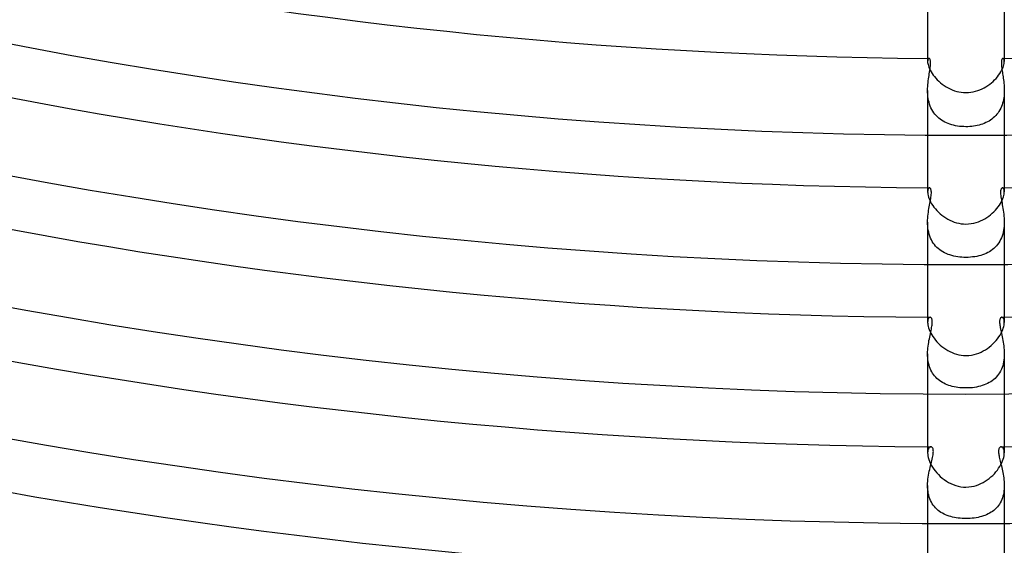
# Model space of a CAD drawing. Header units: millimetres. Extents: x -385 to 385, y -385 to 385.
# Tile 45 of 113: x -49 to 2, y -284 to -257. Entities that reach past the tile are written whole.
import ezdxf

# ---------------------------------------------------------------- set-up
doc = ezdxf.new("R2010")
doc.units = ezdxf.units.MM
doc.layers.add('HIDDEN', color=7, linetype='Continuous')
doc.layers.add('THICK', color=7, linetype='Continuous')

msp = doc.modelspace()

# ---------------------------------------------------------------- linework, layer by layer
at = {"layer": 'HIDDEN'}
for p, q in [((-1.997, -259.104), (-2, -259.153)), ((-1.99, -259.064), (-1.997, -259.104)), ((-1.979, -259.033), (-1.99, -259.064)), ((-1.965, -259.011), (-1.979, -259.033)), ((-1.948, -258.997), (-1.965, -259.011)), ((-1.931, -258.993), (-1.948, -258.997)), ((-1.916, -258.996), (-1.931, -258.993)), ((-1.902, -259.007), (-1.916, -258.996)), ((-1.888, -259.024), (-1.902, -259.007)), ((-1.875, -259.048), (-1.888, -259.024)), ((-1.865, -259.079), (-1.875, -259.048)), ((-1.857, -259.117), (-1.865, -259.079)), ((-1.851, -259.161), (-1.857, -259.117)), ((-1.856, -259.397), (-1.851, -259.329)), ((-1.848, -259.211), (-1.851, -259.161)), ((-1.851, -259.329), (-1.848, -259.267)), ((-1.848, -259.267), (-1.848, -259.211)), ((1.851, -259.163), (1.848, -259.207)), ((1.848, -259.207), (1.848, -259.257)), ((1.848, -259.257), (1.85, -259.311)), ((1.85, -259.311), (1.854, -259.37)), ((1.856, -259.123), (1.851, -259.163)), ((1.862, -259.089), (1.856, -259.123)), ((1.871, -259.06), (1.862, -259.089)), ((1.881, -259.036), (1.871, -259.06)), ((1.893, -259.017), (1.881, -259.036)), ((1.905, -259.004), (1.893, -259.017)), ((1.918, -258.996), (1.905, -259.004)), ((1.931, -258.993), (1.918, -258.996)), ((1.949, -258.997), (1.931, -258.993)), ((1.965, -259.011), (1.949, -258.997)), ((1.979, -259.033), (1.965, -259.011)), ((1.99, -259.065), (1.979, -259.033)), ((1.997, -259.105), (1.99, -259.065)), ((2, -259.153), (1.997, -259.105)), ((-1.926, -259.884), (-1.912, -259.795)), ((-1.912, -259.795), (-1.899, -259.709)), ((-1.899, -259.709), (-1.886, -259.626)), ((-1.886, -259.626), (-1.874, -259.546)), ((-1.874, -259.546), (-1.864, -259.47)), ((-1.864, -259.47), (-1.856, -259.397)), ((1.854, -259.37), (1.86, -259.433)), ((1.86, -259.433), (1.868, -259.5)), ((1.868, -259.5), (1.877, -259.569)), ((1.877, -259.569), (1.888, -259.64)), ((1.888, -259.64), (1.899, -259.714)), ((1.899, -259.714), (1.911, -259.791)), ((1.911, -259.791), (1.924, -259.869)), ((-1.994, -260.46), (-1.986, -260.359)), ((-1.986, -260.359), (-1.977, -260.26)), ((-1.977, -260.26), (-1.966, -260.162)), ((-1.966, -260.162), (-1.953, -260.067)), ((-1.953, -260.067), (-1.94, -259.974)), ((-1.94, -259.974), (-1.926, -259.884)), ((1.924, -259.869), (1.936, -259.949)), ((1.936, -259.949), (1.948, -260.032)), ((1.948, -260.032), (1.96, -260.117)), ((1.96, -260.117), (1.971, -260.205)), ((1.971, -260.205), (1.98, -260.294)), ((1.98, -260.294), (1.988, -260.385)), ((-2, -260.668), (-1.998, -260.563)), ((-1.998, -260.772), (-2, -260.668)), ((-2, -260.668), (-2, -262.992)), ((-1.998, -260.563), (-1.994, -260.46)), ((-1.993, -260.876), (-1.998, -260.772)), ((-1.983, -260.98), (-1.993, -260.876)), ((1.994, -260.858), (1.986, -260.954)), ((1.988, -260.385), (1.995, -260.478)), ((1.999, -260.762), (1.994, -260.858)), ((1.995, -260.478), (1.999, -260.572)), ((1.999, -260.572), (2, -260.667)), ((2, -260.667), (1.999, -260.762)), ((2, -260.668), (2, -262.992)), ((-1.969, -261.083), (-1.983, -260.98)), ((-1.95, -261.185), (-1.969, -261.083)), ((-1.926, -261.285), (-1.95, -261.185)), ((-1.897, -261.383), (-1.926, -261.285)), ((-1.863, -261.479), (-1.897, -261.383)), ((1.913, -261.331), (1.884, -261.422)), ((1.938, -261.239), (1.913, -261.331)), ((1.958, -261.145), (1.938, -261.239)), ((1.974, -261.05), (1.958, -261.145)), ((1.986, -260.954), (1.974, -261.05)), ((-1.824, -261.571), (-1.863, -261.479)), ((-1.78, -261.66), (-1.824, -261.571)), ((-1.732, -261.744), (-1.78, -261.66)), ((-1.678, -261.825), (-1.732, -261.744)), ((-1.62, -261.901), (-1.678, -261.825)), ((-1.558, -261.973), (-1.62, -261.901)), ((1.616, -261.906), (1.556, -261.975)), ((1.672, -261.834), (1.616, -261.906)), ((1.723, -261.758), (1.672, -261.834)), ((1.77, -261.679), (1.723, -261.758)), ((1.812, -261.597), (1.77, -261.679)), ((1.85, -261.511), (1.812, -261.597)), ((1.884, -261.422), (1.85, -261.511)), ((-1.491, -262.041), (-1.558, -261.973)), ((-1.421, -262.105), (-1.491, -262.041)), ((-1.347, -262.163), (-1.421, -262.105)), ((-1.27, -262.218), (-1.347, -262.163)), ((-1.189, -262.268), (-1.27, -262.218)), ((-1.106, -262.313), (-1.189, -262.268)), ((-1.019, -262.355), (-1.106, -262.313)), ((-0.93, -262.392), (-1.019, -262.355)), ((-0.838, -262.426), (-0.93, -262.392)), ((-0.743, -262.456), (-0.838, -262.426)), ((0.867, -262.416), (0.777, -262.445)), ((0.955, -262.382), (0.867, -262.416)), ((1.041, -262.345), (0.955, -262.382)), ((1.124, -262.304), (1.041, -262.345)), ((1.204, -262.259), (1.124, -262.304)), ((1.281, -262.21), (1.204, -262.259)), ((1.355, -262.157), (1.281, -262.21)), ((1.426, -262.1), (1.355, -262.157)), ((1.493, -262.04), (1.426, -262.1)), ((1.556, -261.975), (1.493, -262.04)), ((-0.644, -262.482), (-0.743, -262.456)), ((-0.543, -262.504), (-0.644, -262.482)), ((-0.438, -262.523), (-0.543, -262.504)), ((-0.331, -262.537), (-0.438, -262.523)), ((-0.221, -262.548), (-0.331, -262.537)), ((-0.111, -262.554), (-0.221, -262.548)), ((0, -262.556), (-0.111, -262.554)), ((0.1, -262.555), (0, -262.556)), ((0.2, -262.55), (0.1, -262.555)), ((0.299, -262.541), (0.2, -262.55)), ((0.397, -262.529), (0.299, -262.541)), ((0.494, -262.513), (0.397, -262.529)), ((0.59, -262.494), (0.494, -262.513)), ((0.685, -262.472), (0.59, -262.494)), ((0.777, -262.445), (0.685, -262.472)), ((-1.997, -265.898), (-2, -265.953)), ((-1.989, -265.851), (-1.997, -265.898)), ((-1.977, -265.812), (-1.989, -265.851)), ((-1.961, -265.782), (-1.977, -265.812)), ((-1.943, -265.76), (-1.961, -265.782)), ((-1.924, -265.747), (-1.943, -265.76)), ((-1.903, -265.743), (-1.924, -265.747)), ((-1.885, -265.747), (-1.903, -265.743)), ((-1.867, -265.757), (-1.885, -265.747)), ((-1.851, -265.775), (-1.867, -265.757)), ((-1.837, -265.799), (-1.851, -265.775)), ((-1.825, -265.831), (-1.837, -265.799)), ((-1.815, -265.868), (-1.825, -265.831)), ((-1.809, -265.913), (-1.815, -265.868)), ((-1.806, -265.964), (-1.809, -265.913)), ((-1.809, -266.086), (-1.805, -266.022)), ((-1.805, -266.022), (-1.806, -265.964)), ((1.806, -265.95), (1.805, -266.01)), ((1.805, -266.01), (1.808, -266.076)), ((1.81, -265.899), (1.806, -265.95)), ((1.818, -265.856), (1.81, -265.899)), ((1.828, -265.82), (1.818, -265.856)), ((1.841, -265.792), (1.828, -265.82)), ((1.855, -265.77), (1.841, -265.792)), ((1.87, -265.755), (1.855, -265.77)), ((1.886, -265.746), (1.87, -265.755)), ((1.903, -265.743), (1.886, -265.746)), ((1.923, -265.747), (1.903, -265.743)), ((1.943, -265.76), (1.923, -265.747)), ((1.961, -265.782), (1.943, -265.76)), ((1.977, -265.812), (1.961, -265.782)), ((1.989, -265.851), (1.977, -265.812)), ((1.997, -265.898), (1.989, -265.851)), ((2, -265.954), (1.997, -265.898)), ((-1.881, -266.552), (-1.865, -266.467)), ((-1.865, -266.467), (-1.85, -266.384)), ((-1.85, -266.384), (-1.837, -266.305)), ((-1.837, -266.305), (-1.825, -266.228)), ((-1.825, -266.228), (-1.816, -266.155)), ((-1.816, -266.155), (-1.809, -266.086)), ((1.808, -266.076), (1.815, -266.146)), ((1.815, -266.146), (1.824, -266.22)), ((1.824, -266.22), (1.836, -266.297)), ((1.836, -266.297), (1.849, -266.377)), ((1.849, -266.377), (1.864, -266.459)), ((1.864, -266.459), (1.88, -266.544)), ((-1.973, -267.117), (-1.96, -267.016)), ((-1.96, -267.016), (-1.946, -266.918)), ((-1.946, -266.918), (-1.93, -266.822)), ((-1.93, -266.822), (-1.914, -266.729)), ((-1.914, -266.729), (-1.897, -266.639)), ((-1.897, -266.639), (-1.881, -266.552)), ((1.88, -266.544), (1.896, -266.631)), ((1.896, -266.631), (1.913, -266.723)), ((1.913, -266.723), (1.929, -266.816)), ((1.929, -266.816), (1.945, -266.913)), ((1.945, -266.913), (1.96, -267.012)), ((1.96, -267.012), (1.973, -267.114)), ((-2, -267.535), (-1.998, -267.429)), ((-1.998, -267.641), (-2, -267.535)), ((-2, -267.537), (-2, -269.743)), ((-1.998, -267.429), (-1.993, -267.324)), ((-1.993, -267.324), (-1.984, -267.219)), ((-1.984, -267.219), (-1.973, -267.117)), ((1.973, -267.114), (1.984, -267.217)), ((1.984, -267.217), (1.993, -267.322)), ((1.993, -267.322), (1.998, -267.428)), ((1.998, -267.428), (2, -267.535)), ((2, -267.535), (1.998, -267.641)), ((2, -267.537), (2, -269.743)), ((-1.992, -267.748), (-1.998, -267.641)), ((-1.981, -267.854), (-1.992, -267.748)), ((-1.965, -267.959), (-1.981, -267.854)), ((-1.944, -268.063), (-1.965, -267.959)), ((-1.918, -268.165), (-1.944, -268.063)), ((1.945, -268.06), (1.919, -268.161)), ((1.966, -267.957), (1.945, -268.06)), ((1.981, -267.853), (1.966, -267.957)), ((1.992, -267.747), (1.981, -267.853)), ((1.998, -267.641), (1.992, -267.747)), ((-1.886, -268.264), (-1.918, -268.165)), ((-1.849, -268.36), (-1.886, -268.264)), ((-1.806, -268.452), (-1.849, -268.36)), ((-1.758, -268.54), (-1.806, -268.452)), ((-1.705, -268.624), (-1.758, -268.54)), ((1.763, -268.532), (1.71, -268.616)), ((1.81, -268.444), (1.763, -268.532)), ((1.851, -268.353), (1.81, -268.444)), ((1.888, -268.259), (1.851, -268.353)), ((1.919, -268.161), (1.888, -268.259)), ((-1.646, -268.704), (-1.705, -268.624)), ((-1.583, -268.779), (-1.646, -268.704)), ((-1.515, -268.85), (-1.583, -268.779)), ((-1.443, -268.915), (-1.515, -268.85)), ((-1.367, -268.976), (-1.443, -268.915)), ((-1.287, -269.032), (-1.367, -268.976)), ((-1.203, -269.084), (-1.287, -269.032)), ((-1.116, -269.131), (-1.203, -269.084)), ((1.222, -269.073), (1.137, -269.12)), ((1.303, -269.022), (1.222, -269.073)), ((1.381, -268.965), (1.303, -269.022)), ((1.455, -268.905), (1.381, -268.965)), ((1.525, -268.839), (1.455, -268.905)), ((1.591, -268.77), (1.525, -268.839)), ((1.653, -268.695), (1.591, -268.77)), ((1.71, -268.616), (1.653, -268.695)), ((-1.025, -269.174), (-1.116, -269.131)), ((-0.932, -269.212), (-1.025, -269.174)), ((-0.836, -269.246), (-0.932, -269.212)), ((-0.737, -269.275), (-0.836, -269.246)), ((-0.636, -269.301), (-0.737, -269.275)), ((-0.533, -269.322), (-0.636, -269.301)), ((-0.428, -269.34), (-0.533, -269.322)), ((-0.323, -269.353), (-0.428, -269.34)), ((-0.216, -269.363), (-0.323, -269.353)), ((-0.108, -269.368), (-0.216, -269.363)), ((0, -269.37), (-0.108, -269.368)), ((0.118, -269.368), (0, -269.37)), ((0.234, -269.361), (0.118, -269.368)), ((0.348, -269.35), (0.234, -269.361)), ((0.459, -269.335), (0.348, -269.35)), ((0.566, -269.316), (0.459, -269.335)), ((0.67, -269.293), (0.566, -269.316)), ((0.77, -269.266), (0.67, -269.293)), ((0.866, -269.236), (0.77, -269.266)), ((0.959, -269.201), (0.866, -269.236)), ((1.049, -269.163), (0.959, -269.201)), ((1.137, -269.12), (1.049, -269.163)), ((-1.996, -272.689), (-2, -272.758)), ((-1.985, -272.629), (-1.996, -272.689)), ((-1.968, -272.58), (-1.985, -272.629)), ((-1.947, -272.542), (-1.968, -272.58)), ((-1.923, -272.515), (-1.947, -272.542)), ((-1.896, -272.499), (-1.923, -272.515)), ((-1.869, -272.494), (-1.896, -272.499)), ((-1.85, -272.497), (-1.869, -272.494)), ((-1.832, -272.505), (-1.85, -272.497)), ((-1.814, -272.52), (-1.832, -272.505)), ((-1.799, -272.54), (-1.814, -272.52)), ((-1.785, -272.565), (-1.799, -272.54)), ((-1.773, -272.597), (-1.785, -272.565)), ((-1.765, -272.634), (-1.773, -272.597)), ((-1.759, -272.676), (-1.765, -272.634)), ((-1.756, -272.724), (-1.759, -272.676)), ((1.758, -272.686), (1.756, -272.732)), ((1.763, -272.643), (1.758, -272.686)), ((1.77, -272.607), (1.763, -272.643)), ((1.78, -272.576), (1.77, -272.607)), ((1.792, -272.55), (1.78, -272.576)), ((1.806, -272.529), (1.792, -272.55)), ((1.82, -272.514), (1.806, -272.529)), ((1.836, -272.502), (1.82, -272.514)), ((1.853, -272.496), (1.836, -272.502)), ((1.869, -272.494), (1.853, -272.496)), ((1.896, -272.499), (1.869, -272.494)), ((1.923, -272.515), (1.896, -272.499)), ((1.947, -272.542), (1.923, -272.515)), ((1.968, -272.58), (1.947, -272.542)), ((1.985, -272.629), (1.968, -272.58)), ((1.996, -272.688), (1.985, -272.629)), ((2, -272.758), (1.996, -272.688)), ((-1.836, -273.269), (-1.819, -273.188)), ((-1.819, -273.188), (-1.803, -273.11)), ((-1.803, -273.11), (-1.789, -273.035)), ((-1.789, -273.035), (-1.777, -272.964)), ((-1.777, -272.964), (-1.767, -272.897)), ((-1.767, -272.897), (-1.761, -272.834)), ((-1.761, -272.834), (-1.757, -272.777)), ((-1.757, -272.777), (-1.756, -272.724)), ((1.756, -272.732), (1.757, -272.784)), ((1.757, -272.784), (1.761, -272.84)), ((1.761, -272.84), (1.768, -272.9)), ((1.768, -272.9), (1.777, -272.964)), ((1.777, -272.964), (1.788, -273.033)), ((1.788, -273.033), (1.802, -273.105)), ((1.802, -273.105), (1.818, -273.181)), ((1.818, -273.181), (1.835, -273.261)), ((-1.945, -273.802), (-1.928, -273.708)), ((-1.928, -273.708), (-1.91, -273.616)), ((-1.91, -273.616), (-1.892, -273.526)), ((-1.892, -273.526), (-1.873, -273.438)), ((-1.873, -273.438), (-1.855, -273.352)), ((-1.855, -273.352), (-1.836, -273.269)), ((1.835, -273.261), (1.853, -273.343)), ((1.853, -273.343), (1.871, -273.428)), ((1.871, -273.428), (1.89, -273.517)), ((1.89, -273.517), (1.909, -273.607)), ((1.909, -273.607), (1.927, -273.7)), ((1.927, -273.7), (1.944, -273.795)), ((-1.998, -274.298), (-1.993, -274.196)), ((-1.993, -274.196), (-1.984, -274.096)), ((-1.984, -274.096), (-1.973, -273.996)), ((-1.973, -273.996), (-1.96, -273.898)), ((-1.96, -273.898), (-1.945, -273.802)), ((1.944, -273.795), (1.959, -273.893)), ((1.959, -273.893), (1.973, -273.991)), ((1.973, -273.991), (1.984, -274.092)), ((1.984, -274.092), (1.993, -274.193)), ((1.993, -274.193), (1.998, -274.296)), ((-2, -274.4), (-1.998, -274.298)), ((-1.998, -274.499), (-2, -274.4)), ((-2, -274.401), (-2, -276.493)), ((-1.993, -274.598), (-1.998, -274.499)), ((-1.983, -274.696), (-1.993, -274.598)), ((-1.968, -274.794), (-1.983, -274.696)), ((1.98, -274.715), (1.964, -274.818)), ((1.992, -274.61), (1.98, -274.715)), ((1.998, -274.505), (1.992, -274.61)), ((1.998, -274.296), (2, -274.4)), ((2, -274.4), (1.998, -274.505)), ((2, -274.401), (2, -276.493)), ((-1.95, -274.889), (-1.968, -274.794)), ((-1.926, -274.983), (-1.95, -274.889)), ((-1.898, -275.074), (-1.926, -274.983)), ((-1.865, -275.163), (-1.898, -275.074)), ((-1.828, -275.248), (-1.865, -275.163)), ((-1.786, -275.33), (-1.828, -275.248)), ((1.846, -275.208), (1.803, -275.297)), ((1.884, -275.114), (1.846, -275.208)), ((1.916, -275.018), (1.884, -275.114)), ((1.943, -274.92), (1.916, -275.018)), ((1.964, -274.818), (1.943, -274.92)), ((-1.739, -275.408), (-1.786, -275.33)), ((-1.688, -275.482), (-1.739, -275.408)), ((-1.633, -275.553), (-1.688, -275.482)), ((-1.574, -275.62), (-1.633, -275.553)), ((-1.511, -275.682), (-1.574, -275.62)), ((-1.445, -275.741), (-1.511, -275.682)), ((-1.375, -275.796), (-1.445, -275.741)), ((1.446, -275.74), (1.371, -275.799)), ((1.517, -275.678), (1.446, -275.74)), ((1.583, -275.61), (1.517, -275.678)), ((1.645, -275.538), (1.583, -275.61)), ((1.703, -275.462), (1.645, -275.538)), ((1.755, -275.382), (1.703, -275.462)), ((1.803, -275.297), (1.755, -275.382)), ((-1.302, -275.846), (-1.375, -275.796)), ((-1.227, -275.893), (-1.302, -275.846)), ((-1.148, -275.936), (-1.227, -275.893)), ((-1.066, -275.975), (-1.148, -275.936)), ((-0.982, -276.011), (-1.066, -275.975)), ((-0.895, -276.043), (-0.982, -276.011)), ((-0.805, -276.072), (-0.895, -276.043)), ((-0.711, -276.097), (-0.805, -276.072)), ((-0.616, -276.119), (-0.711, -276.097)), ((-0.517, -276.138), (-0.616, -276.119)), ((-0.416, -276.154), (-0.517, -276.138)), ((-0.313, -276.166), (-0.416, -276.154)), ((-0.209, -276.174), (-0.313, -276.166)), ((-0.104, -276.179), (-0.209, -276.174)), ((0, -276.181), (-0.104, -276.179)), ((0.111, -276.179), (0, -276.181)), ((0.222, -276.173), (0.111, -276.179)), ((0.333, -276.164), (0.222, -276.173)), ((0.442, -276.15), (0.333, -276.164)), ((0.549, -276.132), (0.442, -276.15)), ((0.653, -276.111), (0.549, -276.132)), ((0.755, -276.086), (0.653, -276.111)), ((0.853, -276.057), (0.755, -276.086)), ((0.947, -276.024), (0.853, -276.057)), ((1.039, -275.987), (0.947, -276.024)), ((1.127, -275.947), (1.039, -275.987)), ((1.211, -275.902), (1.127, -275.947)), ((1.293, -275.852), (1.211, -275.902)), ((1.371, -275.799), (1.293, -275.852)), ((-1.967, -279.37), (-1.985, -279.425)), ((-1.945, -279.324), (-1.967, -279.37)), ((-1.919, -279.289), (-1.945, -279.324)), ((-1.89, -279.264), (-1.919, -279.289)), ((-1.86, -279.249), (-1.89, -279.264)), ((-1.83, -279.244), (-1.86, -279.249)), ((-1.811, -279.246), (-1.83, -279.244)), ((-1.792, -279.253), (-1.811, -279.246)), ((-1.774, -279.264), (-1.792, -279.253)), ((-1.758, -279.279), (-1.774, -279.264)), ((-1.742, -279.3), (-1.758, -279.279)), ((-1.728, -279.326), (-1.742, -279.3)), ((-1.717, -279.357), (-1.728, -279.326)), ((-1.708, -279.395), (-1.717, -279.357)), ((1.72, -279.348), (1.711, -279.381)), ((1.731, -279.32), (1.72, -279.348)), ((1.744, -279.296), (1.731, -279.32)), ((1.759, -279.277), (1.744, -279.296)), ((1.776, -279.263), (1.759, -279.277)), ((1.793, -279.252), (1.776, -279.263)), ((1.811, -279.246), (1.793, -279.252)), ((1.83, -279.244), (1.811, -279.246)), ((1.861, -279.249), (1.83, -279.244)), ((1.891, -279.264), (1.861, -279.249)), ((1.92, -279.29), (1.891, -279.264)), ((1.946, -279.325), (1.92, -279.29)), ((1.968, -279.371), (1.946, -279.325)), ((1.985, -279.426), (1.968, -279.371)), ((-1.996, -279.491), (-2, -279.566)), ((-1.985, -279.425), (-1.996, -279.491)), ((-1.78, -279.971), (-1.761, -279.89)), ((-1.761, -279.89), (-1.743, -279.812)), ((-1.743, -279.812), (-1.728, -279.738)), ((-1.728, -279.738), (-1.716, -279.669)), ((-1.716, -279.669), (-1.708, -279.604)), ((-1.702, -279.438), (-1.708, -279.395)), ((-1.708, -279.604), (-1.702, -279.544)), ((-1.7, -279.489), (-1.702, -279.438)), ((-1.702, -279.544), (-1.7, -279.489)), ((1.705, -279.418), (1.701, -279.459)), ((1.701, -279.459), (1.701, -279.504)), ((1.701, -279.504), (1.703, -279.554)), ((1.703, -279.554), (1.708, -279.607)), ((1.711, -279.381), (1.705, -279.418)), ((1.708, -279.607), (1.716, -279.665)), ((1.716, -279.665), (1.726, -279.726)), ((1.726, -279.726), (1.739, -279.791)), ((1.739, -279.791), (1.753, -279.858)), ((1.753, -279.858), (1.77, -279.929)), ((1.996, -279.492), (1.985, -279.426)), ((2, -279.566), (1.996, -279.492)), ((-1.892, -280.426), (-1.869, -280.329)), ((-1.869, -280.329), (-1.846, -280.235)), ((-1.846, -280.235), (-1.823, -280.144)), ((-1.823, -280.144), (-1.801, -280.056)), ((-1.801, -280.056), (-1.78, -279.971)), ((1.77, -279.929), (1.788, -280.003)), ((1.788, -280.003), (1.807, -280.079)), ((1.807, -280.079), (1.827, -280.159)), ((1.827, -280.159), (1.848, -280.24)), ((1.848, -280.24), (1.868, -280.324)), ((1.868, -280.324), (1.888, -280.411)), ((-1.981, -280.939), (-1.968, -280.833)), ((-1.968, -280.833), (-1.952, -280.728)), ((-1.952, -280.728), (-1.934, -280.626)), ((-1.934, -280.626), (-1.913, -280.525)), ((-1.913, -280.525), (-1.892, -280.426)), ((1.888, -280.411), (1.908, -280.499)), ((1.908, -280.499), (1.927, -280.589)), ((1.927, -280.589), (1.944, -280.682)), ((1.944, -280.682), (1.96, -280.775)), ((1.96, -280.775), (1.973, -280.871)), ((1.973, -280.871), (1.984, -280.967)), ((-2, -281.261), (-1.998, -281.154)), ((-1.998, -281.366), (-2, -281.261)), ((-2, -281.262), (-2, -283.243)), ((-1.998, -281.154), (-1.991, -281.046)), ((-1.991, -281.47), (-1.998, -281.366)), ((-1.991, -281.046), (-1.981, -280.939)), ((1.984, -280.967), (1.993, -281.064)), ((1.993, -281.064), (1.998, -281.162)), ((1.998, -281.357), (1.993, -281.453)), ((1.998, -281.162), (2, -281.26)), ((2, -281.26), (1.998, -281.357)), ((2, -281.262), (2, -283.243)), ((-1.979, -281.573), (-1.991, -281.47)), ((-1.963, -281.674), (-1.979, -281.573)), ((-1.941, -281.773), (-1.963, -281.674)), ((-1.914, -281.869), (-1.941, -281.773)), ((-1.881, -281.963), (-1.914, -281.869)), ((1.899, -281.916), (1.866, -282.001)), ((1.926, -281.827), (1.899, -281.916)), ((1.95, -281.736), (1.926, -281.827)), ((1.969, -281.643), (1.95, -281.736)), ((1.983, -281.549), (1.969, -281.643)), ((1.993, -281.453), (1.983, -281.549)), ((-1.844, -282.052), (-1.881, -281.963)), ((-1.802, -282.137), (-1.844, -282.052)), ((-1.755, -282.218), (-1.802, -282.137)), ((-1.703, -282.295), (-1.755, -282.218)), ((-1.646, -282.368), (-1.703, -282.295)), ((-1.585, -282.437), (-1.646, -282.368)), ((-1.521, -282.501), (-1.585, -282.437)), ((1.579, -282.444), (1.517, -282.505)), ((1.637, -282.38), (1.579, -282.444)), ((1.691, -282.311), (1.637, -282.38)), ((1.741, -282.239), (1.691, -282.311)), ((1.788, -282.163), (1.741, -282.239)), ((1.829, -282.083), (1.788, -282.163)), ((1.866, -282.001), (1.829, -282.083)), ((-1.452, -282.561), (-1.521, -282.501)), ((-1.38, -282.616), (-1.452, -282.561)), ((-1.305, -282.667), (-1.38, -282.616)), ((-1.226, -282.714), (-1.305, -282.667)), ((-1.145, -282.756), (-1.226, -282.714)), ((-1.06, -282.795), (-1.145, -282.756)), ((-0.973, -282.83), (-1.06, -282.795)), ((-0.883, -282.861), (-0.973, -282.83)), ((-0.791, -282.888), (-0.883, -282.861)), ((-0.697, -282.912), (-0.791, -282.888)), ((-0.601, -282.933), (-0.697, -282.912)), ((-0.503, -282.95), (-0.601, -282.933)), ((-0.404, -282.964), (-0.503, -282.95)), ((-0.303, -282.975), (-0.404, -282.964)), ((0.325, -282.973), (0.217, -282.982)), ((0.43, -282.961), (0.325, -282.973)), ((0.531, -282.946), (0.43, -282.961)), ((0.63, -282.927), (0.531, -282.946)), ((0.726, -282.906), (0.63, -282.927)), ((0.818, -282.881), (0.726, -282.906)), ((0.907, -282.853), (0.818, -282.881)), ((0.993, -282.822), (0.907, -282.853)), ((1.076, -282.788), (0.993, -282.822)), ((1.157, -282.75), (1.076, -282.788)), ((1.235, -282.708), (1.157, -282.75)), ((1.31, -282.663), (1.235, -282.708)), ((1.382, -282.614), (1.31, -282.663)), ((1.451, -282.561), (1.382, -282.614)), ((1.517, -282.505), (1.451, -282.561)), ((-0.203, -282.983), (-0.303, -282.975)), ((-0.101, -282.987), (-0.203, -282.983)), ((0, -282.989), (-0.101, -282.987)), ((0.109, -282.987), (0, -282.989)), ((0.217, -282.982), (0.109, -282.987))]:
    msp.add_line(p, q, dxfattribs=at)
for radius, start, end in [(259, 269.55758, 269.57276), (259, 270.42727, 270.44246), (265.75, 269.56881, 269.58972), (265.75, 270.41031, 270.43123), (272.5, 269.57947, 269.60697), (272.5, 270.39301, 270.42051), (279.25, 269.58967, 269.62456), (279.25, 270.37548, 270.41037)]:
    msp.add_arc((0, 0), radius, start, end, dxfattribs=at)
at = {"layer": 'THICK'}
for p, q in [((-2, -256.242), (-2, -259.154)), ((2, -256.242), (2, -259.153)), ((-2, -259.153), (-1.998, -259.202)), ((-1.998, -259.202), (-1.991, -259.258)), ((-1.991, -259.258), (-1.978, -259.319)), ((-1.978, -259.319), (-1.96, -259.386)), ((1.958, -259.392), (1.977, -259.324)), ((1.977, -259.324), (1.99, -259.261)), ((1.99, -259.261), (1.998, -259.204)), ((1.998, -259.204), (2, -259.153)), ((-1.96, -259.386), (-1.935, -259.457)), ((-1.935, -259.457), (-1.904, -259.533)), ((-1.904, -259.533), (-1.866, -259.612)), ((-1.866, -259.612), (-1.822, -259.693)), ((-1.822, -259.693), (-1.77, -259.777)), ((-1.77, -259.777), (-1.712, -259.861)), ((-1.712, -259.861), (-1.647, -259.945)), ((1.705, -259.87), (1.764, -259.786)), ((1.764, -259.786), (1.816, -259.703)), ((1.816, -259.703), (1.862, -259.621)), ((1.862, -259.621), (1.9, -259.542)), ((1.9, -259.542), (1.932, -259.465)), ((1.932, -259.465), (1.958, -259.392)), ((-1.647, -259.945), (-1.577, -260.028)), ((-1.577, -260.028), (-1.5, -260.11)), ((-1.5, -260.11), (-1.418, -260.19)), ((-1.418, -260.19), (-1.331, -260.267)), ((-1.331, -260.267), (-1.238, -260.34)), ((-1.238, -260.34), (-1.142, -260.409)), ((1.143, -260.408), (1.237, -260.341)), ((1.237, -260.341), (1.328, -260.269)), ((1.328, -260.269), (1.414, -260.194)), ((1.414, -260.194), (1.495, -260.116)), ((1.495, -260.116), (1.57, -260.035)), ((1.57, -260.035), (1.641, -259.953)), ((1.641, -259.953), (1.705, -259.87)), ((-1.142, -260.409), (-1.041, -260.474)), ((-1.041, -260.474), (-0.936, -260.534)), ((-0.936, -260.534), (-0.828, -260.588)), ((-0.828, -260.588), (-0.716, -260.636)), ((-0.716, -260.636), (-0.602, -260.678)), ((-0.602, -260.678), (-0.484, -260.713)), ((-0.484, -260.713), (-0.365, -260.74)), ((-0.365, -260.74), (-0.244, -260.76)), ((-0.244, -260.76), (-0.123, -260.772)), ((-0.123, -260.772), (0, -260.776)), ((0, -260.776), (0.132, -260.771)), ((0.132, -260.771), (0.26, -260.758)), ((0.26, -260.758), (0.384, -260.736)), ((0.384, -260.736), (0.504, -260.707)), ((0.504, -260.707), (0.62, -260.672)), ((0.62, -260.672), (0.731, -260.63)), ((0.731, -260.63), (0.839, -260.583)), ((0.839, -260.583), (0.944, -260.53)), ((0.944, -260.53), (1.045, -260.471)), ((1.045, -260.471), (1.143, -260.408)), ((-2, -262.992), (-2, -265.954)), ((2, -262.992), (2, -265.954)), ((-2, -265.953), (-1.997, -266.013)), ((-1.997, -266.013), (-1.989, -266.078)), ((1.989, -266.075), (1.997, -266.011)), ((1.997, -266.011), (2, -265.954)), ((-1.989, -266.078), (-1.974, -266.15)), ((-1.974, -266.15), (-1.952, -266.227)), ((-1.952, -266.227), (-1.923, -266.309)), ((-1.923, -266.309), (-1.886, -266.394)), ((-1.886, -266.394), (-1.843, -266.481)), ((-1.843, -266.481), (-1.791, -266.571)), ((1.801, -266.554), (1.85, -266.467)), ((1.85, -266.467), (1.892, -266.381)), ((1.892, -266.381), (1.927, -266.298)), ((1.927, -266.298), (1.954, -266.219)), ((1.954, -266.219), (1.975, -266.144)), ((1.975, -266.144), (1.989, -266.075)), ((-1.791, -266.571), (-1.733, -266.661)), ((-1.733, -266.661), (-1.668, -266.751)), ((-1.668, -266.751), (-1.597, -266.84)), ((-1.597, -266.84), (-1.519, -266.928)), ((-1.519, -266.928), (-1.436, -267.013)), ((-1.436, -267.013), (-1.347, -267.094)), ((1.373, -267.071), (1.459, -266.989)), ((1.459, -266.989), (1.54, -266.905)), ((1.54, -266.905), (1.614, -266.819)), ((1.614, -266.819), (1.683, -266.731)), ((1.683, -266.731), (1.745, -266.643)), ((1.745, -266.643), (1.801, -266.554)), ((-1.347, -267.094), (-1.253, -267.172)), ((-1.253, -267.172), (-1.155, -267.245)), ((-1.155, -267.245), (-1.053, -267.313)), ((-1.053, -267.313), (-0.947, -267.376)), ((-0.947, -267.376), (-0.837, -267.433)), ((-0.837, -267.433), (-0.724, -267.484)), ((-0.724, -267.484), (-0.608, -267.528)), ((-0.608, -267.528), (-0.489, -267.564)), ((-0.489, -267.564), (-0.369, -267.593)), ((0.406, -267.585), (0.531, -267.552)), ((0.531, -267.552), (0.65, -267.513)), ((0.65, -267.513), (0.765, -267.467)), ((0.765, -267.467), (0.876, -267.414)), ((0.876, -267.414), (0.983, -267.355)), ((0.983, -267.355), (1.087, -267.291)), ((1.087, -267.291), (1.187, -267.222)), ((1.187, -267.222), (1.282, -267.148)), ((1.282, -267.148), (1.373, -267.071)), ((-0.369, -267.593), (-0.247, -267.614)), ((-0.247, -267.614), (-0.124, -267.627)), ((-0.124, -267.627), (0, -267.631)), ((0, -267.631), (0.14, -267.625)), ((0.14, -267.625), (0.275, -267.61)), ((0.275, -267.61), (0.406, -267.585)), ((-2, -269.743), (-2, -272.758)), ((2, -269.743), (2, -272.758)), ((-2, -272.758), (-1.997, -272.823)), ((-1.997, -272.823), (-1.988, -272.893)), ((-1.988, -272.893), (-1.973, -272.97)), ((-1.973, -272.97), (-1.95, -273.051)), ((-1.95, -273.051), (-1.92, -273.136)), ((-1.92, -273.136), (-1.883, -273.225)), ((1.877, -273.237), (1.916, -273.147)), ((1.916, -273.147), (1.948, -273.059)), ((1.948, -273.059), (1.971, -272.975)), ((1.971, -272.975), (1.988, -272.897)), ((1.988, -272.897), (1.997, -272.824)), ((1.997, -272.824), (2, -272.758)), ((-1.883, -273.225), (-1.839, -273.315)), ((-1.839, -273.315), (-1.788, -273.407)), ((-1.788, -273.407), (-1.729, -273.499)), ((-1.729, -273.499), (-1.664, -273.591)), ((-1.664, -273.591), (-1.592, -273.682)), ((-1.592, -273.682), (-1.515, -273.771)), ((1.493, -273.795), (1.573, -273.705)), ((1.573, -273.705), (1.647, -273.613)), ((1.647, -273.613), (1.716, -273.519)), ((1.716, -273.519), (1.777, -273.424)), ((1.777, -273.424), (1.831, -273.33)), ((1.831, -273.33), (1.877, -273.237)), ((-1.515, -273.771), (-1.432, -273.857)), ((-1.432, -273.857), (-1.344, -273.94)), ((-1.344, -273.94), (-1.251, -274.019)), ((-1.251, -274.019), (-1.153, -274.094)), ((-1.153, -274.094), (-1.052, -274.163)), ((-1.052, -274.163), (-0.946, -274.228)), ((-0.946, -274.228), (-0.837, -274.286)), ((0.902, -274.252), (1.011, -274.189)), ((1.011, -274.189), (1.117, -274.12)), ((1.117, -274.12), (1.218, -274.045)), ((1.218, -274.045), (1.315, -273.966)), ((1.315, -273.966), (1.406, -273.882)), ((1.406, -273.882), (1.493, -273.795)), ((-0.837, -274.286), (-0.724, -274.338)), ((-0.724, -274.338), (-0.608, -274.382)), ((-0.608, -274.382), (-0.49, -274.42)), ((-0.49, -274.42), (-0.369, -274.45)), ((-0.369, -274.45), (-0.247, -274.471)), ((-0.247, -274.471), (-0.124, -274.484)), ((-0.124, -274.484), (0, -274.489)), ((0, -274.489), (0.146, -274.483)), ((0.146, -274.483), (0.287, -274.465)), ((0.287, -274.465), (0.422, -274.438)), ((0.422, -274.438), (0.55, -274.402)), ((0.55, -274.402), (0.672, -274.359)), ((0.672, -274.359), (0.789, -274.309)), ((0.789, -274.309), (0.902, -274.252)), ((-2, -276.493), (-2, -279.566)), ((2, -276.493), (2, -279.566)), ((-2, -279.566), (-1.997, -279.641)), ((-1.997, -279.641), (-1.986, -279.722)), ((-1.986, -279.722), (-1.967, -279.81)), ((-1.967, -279.81), (-1.94, -279.903)), ((1.911, -279.984), (1.944, -279.891)), ((1.944, -279.891), (1.969, -279.802)), ((1.969, -279.802), (1.987, -279.718)), ((1.987, -279.718), (1.997, -279.639)), ((1.997, -279.639), (2, -279.566)), ((-1.94, -279.903), (-1.905, -280)), ((-1.905, -280), (-1.861, -280.1)), ((-1.861, -280.1), (-1.809, -280.202)), ((-1.809, -280.202), (-1.748, -280.304)), ((-1.748, -280.304), (-1.68, -280.406)), ((1.637, -280.465), (1.705, -280.37)), ((1.705, -280.37), (1.768, -280.272)), ((1.768, -280.272), (1.823, -280.175)), ((1.823, -280.175), (1.871, -280.079)), ((1.871, -280.079), (1.911, -279.984)), ((-1.68, -280.406), (-1.605, -280.506)), ((-1.605, -280.506), (-1.523, -280.604)), ((-1.523, -280.604), (-1.434, -280.7)), ((-1.434, -280.7), (-1.338, -280.791)), ((-1.338, -280.791), (-1.238, -280.878)), ((-1.238, -280.878), (-1.131, -280.96)), ((1.107, -280.977), (1.208, -280.902)), ((1.208, -280.902), (1.304, -280.822)), ((1.304, -280.822), (1.395, -280.738)), ((1.395, -280.738), (1.481, -280.65)), ((1.481, -280.65), (1.562, -280.559)), ((1.562, -280.559), (1.637, -280.465)), ((-1.131, -280.96), (-1.02, -281.035)), ((-1.02, -281.035), (-0.905, -281.104)), ((-0.905, -281.104), (-0.785, -281.166)), ((-0.785, -281.166), (-0.661, -281.22)), ((-0.661, -281.22), (-0.533, -281.266)), ((-0.533, -281.266), (-0.403, -281.302)), ((-0.403, -281.302), (-0.27, -281.328)), ((-0.27, -281.328), (-0.136, -281.344)), ((-0.136, -281.344), (0, -281.35)), ((0, -281.35), (0.147, -281.343)), ((0.147, -281.343), (0.288, -281.326)), ((0.288, -281.326), (0.422, -281.297)), ((0.422, -281.297), (0.549, -281.261)), ((0.549, -281.261), (0.668, -281.217)), ((0.668, -281.217), (0.783, -281.167)), ((0.783, -281.167), (0.895, -281.11)), ((0.895, -281.11), (1.003, -281.046)), ((1.003, -281.046), (1.107, -280.977)), ((-2, -283.243), (-2, -286.377)), ((2, -283.243), (2, -286.377))]:
    msp.add_line(p, q, dxfattribs=at)
for radius, start, end in [(330.5, 179.99998, 0), (323.75, 179.99998, 0), (317, 179.99998, 0), (310.25, 179.99998, 0), (303.5, 179.99998, 0), (296.75, 179.99998, 0), (290, 179.99998, 0), (283.25, 179.99998, 0), (276.5, 179.99998, 0), (269.75, 179.99998, 0), (263, 179.99998, 0), (259, 225.44247, 269.55758), (259, 270.44246, 314.55757), (265.75, 225.43118, 269.56881), (265.75, 270.43123, 314.5688), (272.5, 225.42052, 269.57947), (272.5, 270.42051, 314.57946), (279.25, 225.41038, 269.58967), (279.25, 270.41037, 314.58966), (286, 225.4007, 269.59935), (286, 270.40069, 314.59934), (292.75, 225.39142, 269.60857), (292.75, 270.39141, 314.60856), (299.5, 225.38259, 269.6174), (306.25, 225.37417, 269.62582), (306.25, 270.37416, 314.62581), (313, 225.36609, 269.6339), (313, 270.36608, 314.63389), (319.75, 225.35836, 269.64163), (326.5, 225.35096, 269.64902), (326.5, 270.35096, 314.64902), (333.25, 225.34386, 269.65613), (333.25, 270.34385, 314.65612), (337.25, 225.08609, 269.9139), (337.25, 270.08608, 314.91389), (341, 225.33607, 269.66398), (341, 270.33606, 314.66397), (345, 225.3316, 269.66839), (345, 270.33159, 314.66844)]:
    msp.add_arc((0, 0), radius, start, end, dxfattribs=at)

doc.saveas('drawing.dxf')
